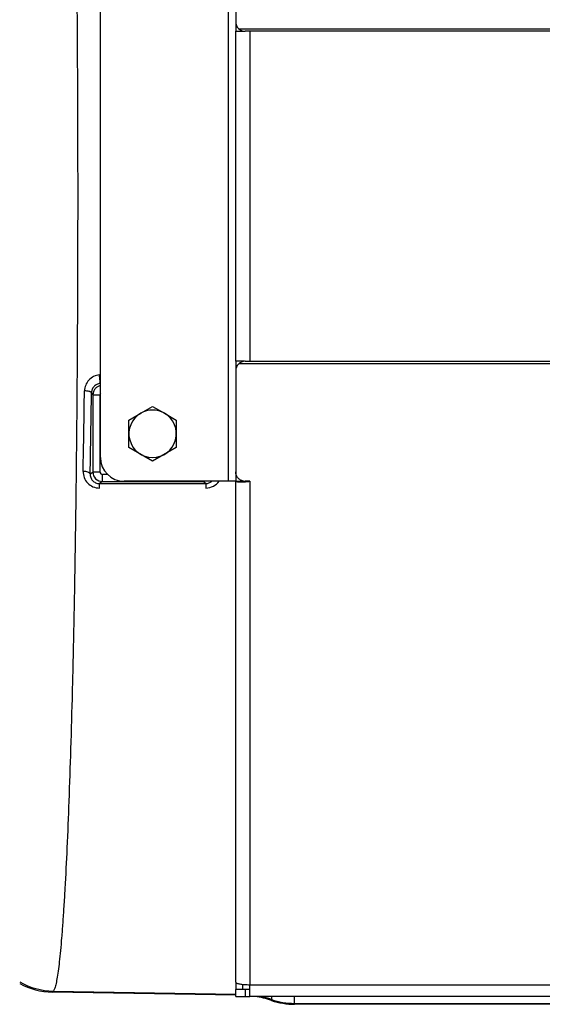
# Model space of a CAD drawing. Extents: x -1680 to 1181, y 8 to 1739.
# Tile 2 of 73: x -922 to -812, y 181 to 388. Entities that reach past the tile are written whole.
import ezdxf

# ---------------------------------------------------------------- set-up
doc = ezdxf.new("R2010")
doc.units = 0
doc.header["$LTSCALE"] = 65.395
doc.layers.add('SG48_1', color=7, linetype='CONTINUOUS')

msp = doc.modelspace()

# ---------------------------------------------------------------- linework, layer by layer
at = {"layer": 'SG48_1', "color": 9, "linetype": 'CONTINUOUS'}
for p, q in [((-877.83, 291.27), (-877.83, 411.27)), ((-875.68, 386.53), (-675.23, 386.53)), ((-873.33, 386.01), (-873.33, 316.53)), ((-675.23, 386.01), (-873.33, 386.01)), ((-674.33, 316.01), (-875.68, 316.01)), ((-873.33, 316.53), (-671.99, 316.53)), ((-906.71, 309.93), (-906.41, 309.47)), ((-906.41, 309.47), (-906.41, 293.22)), ((-906.41, 309.47), (-904.91, 309.47)), ((-904.91, 293.22), (-904.91, 309.47)), ((-906.98, 292.83), (-906.41, 293.22)), ((-904.91, 293.22), (-906.41, 293.22)), ((-904.41, 291.22), (-904.41, 292.72)), ((-903.35, 292.72), (-904.41, 292.72)), ((-904.41, 291.22), (-905.05, 290.79)), ((-904.41, 291.22), (-883.26, 291.22)), ((-883.26, 291.27), (-883.26, 291.22)), ((-882.63, 290.8), (-883.26, 291.22)), ((-873.33, 291.27), (-873.33, 185.29)), ((-873.33, 185.29), (-808.3, 185.29)), ((-914.75, 183.94), (-914.95, 183.74)), ((-914.75, 183.94), (-876.33, 183.27)), ((-868.78, 182.81), (-868.78, 182.18)), ((-863.93, 181.16), (-863.93, 182.81)), ((-868.78, 182.18), (-868.78, 181.97)), ((-863.93, 181.37), (-576.33, 181.37))]:
    msp.add_line(p, q, dxfattribs=at)
at = {"layer": 'SG48_1', "color": 6, "linetype": 'CONTINUOUS'}
for p, q in [((-876.33, 409.3), (-876.33, 388.01)), ((-904.83, 296.27), (-904.83, 406.27)), ((-876.33, 316.53), (-876.33, 386.01)), ((-876.33, 314.53), (-876.33, 293.24)), ((-898.83, 304.16), (-896.33, 305.6)), ((-891.33, 305.6), (-888.83, 304.16)), ((-898.83, 298.38), (-898.83, 304.16)), ((-888.83, 304.16), (-888.83, 298.38)), ((-893.83, 295.5), (-898.83, 298.38)), ((-888.83, 298.38), (-893.83, 295.5)), ((-876.33, 291.27), (-899.83, 291.27)), ((-876.33, 185.81), (-876.33, 291.27)), ((-874.83, 291.16), (-874.83, 291.27)), ((-876.33, 183.06), (-914.95, 183.74)), ((-876.33, 182.81), (-876.33, 184.31)), ((-874.33, 184.31), (-876.33, 184.31)), ((-876.33, 182.81), (-874.33, 182.81)), ((-674.33, 182.81), (-873.33, 182.81)), ((-576.33, 181.16), (-863.93, 181.16))]:
    msp.add_line(p, q, dxfattribs=at)
at = {"layer": 'SG48_1', "color": 2, "linetype": 'CONTINUOUS'}
for p, q in [((-876.33, 388.01), (-876.33, 386.01)), ((-876.33, 386.01), (-874.45, 386.01)), ((-874.83, 386.01), (-874.83, 386.07)), ((-873.33, 386.01), (-874.33, 386.01)), ((-876.33, 316.53), (-876.33, 314.53)), ((-874.45, 316.53), (-876.33, 316.53)), ((-874.83, 316.47), (-874.83, 316.53)), ((-874.33, 316.53), (-873.33, 316.53)), ((-904.83, 311.71), (-904.89, 311.85)), ((-896.33, 305.6), (-893.83, 307.04)), ((-893.83, 307.04), (-891.33, 305.6)), ((-876.33, 293.24), (-876.33, 291.27)), ((-905.05, 290.79), (-882.63, 290.8)), ((-876.33, 291.27), (-874.83, 291.27)), ((-874.83, 291.27), (-874.83, 291.33)), ((-873.33, 291.27), (-874.33, 291.27)), ((-876.33, 185.81), (-876.33, 184.31)), ((-874.83, 184.31), (-874.83, 185.36)), ((-873.33, 182.81), (-873.33, 185.29)), ((-874.33, 184.31), (-874.33, 182.81)), ((-873.33, 184.31), (-874.33, 184.31)), ((-874.33, 182.81), (-873.33, 182.81))]:
    msp.add_line(p, q, dxfattribs=at)
at = {"layer": 'SG48_1', "color": 6, "linetype": 'CONTINUOUS'}
for centre, radius, start, end in [((-874.33, 388.01), 2, 180, 270), ((-874.33, 314.53), 2, 90, 180), ((-893.83, 301.27), 5, 119.9999, 60.0001), ((-899.83, 296.27), 5, 180, 270), ((-874.33, 293.29), 2.03, 253.859, 257.8961), ((-874.33, 293.3), 2.04, 257.9146, 269.9853), ((-914.69, 198.73), 15, 241.568, 269.003), ((-875.25, 163.01), 20.03, 71.1543, 81.3193), ((-863.93, 196.16), 14.99, 251.1441, 269.9998)]:
    msp.add_arc(centre, radius, start, end, dxfattribs=at)
at = {"layer": 'SG48_1', "color": 2, "linetype": 'CONTINUOUS'}
for centre, radius, start, end in [((-3689.12, 347.35), 2781.18, 358.88737, 359.23654), ((-893.83, 301.27), 5, 60.0001, 119.9999), ((-875.32, 308.84), 17.69, 271.7219, 273.4161), ((-875.37, 309.8), 18.64, 273.3947, 276.2816)]:
    msp.add_arc(centre, radius, start, end, dxfattribs=at)
at = {"layer": 'SG48_1', "color": 9, "linetype": 'CONTINUOUS'}
for centre, radius, start, end in [((-3737.16, 347.31), 2830.7, 358.89721, 359.24334), ((-904.41, 293.22), 2, 180.0765, 269.9001), ((-904.41, 293.22), 0.499, 180.0249, 270.1075), ((-883.26, 293.22), 2, 270.0965, 282.8287), ((-914.47, 198.94), 15, 240.6061, 268.9271), ((-875.24, 163.22), 20.03, 71.1689, 78.0147), ((-863.93, 196.38), 15.01, 251.1662, 270.0002)]:
    msp.add_arc(centre, radius, start, end, dxfattribs=at)
for points, knots in [([(-914.75, 518.6), (-914.7, 518.54), (-914.6, 518.39), (-914.48, 518.1), (-914.35, 517.72), (-914.17, 517.03), (-913.96, 515.92), (-913.71, 514.3), (-913.47, 512.31), (-913.23, 509.95), (-912.99, 507.23), (-912.76, 504.14), (-912.53, 500.7), (-912.21, 495.44), (-911.85, 488.04), (-911.45, 478.24), (-911.08, 467.27), (-910.75, 455.22), (-910.45, 442.22), (-910.2, 428.38), (-909.99, 413.83), (-909.82, 398.7), (-909.66, 377.78), (-909.58, 351.27), (-909.66, 324.75), (-909.82, 303.83), (-909.99, 288.71), (-910.2, 274.16), (-910.45, 260.32), (-910.75, 247.31), (-911.08, 235.27), (-911.45, 224.3), (-911.85, 214.49), (-912.21, 207.1), (-912.53, 201.84), (-912.76, 198.4), (-912.99, 195.31), (-913.23, 192.59), (-913.47, 190.22), (-913.71, 188.23), (-913.96, 186.62), (-914.17, 185.51), (-914.35, 184.81), (-914.48, 184.43), (-914.6, 184.15), (-914.7, 183.99), (-914.75, 183.94)], [0, 0, 0, 0, 0.000673, 0.001598, 0.00279, 0.004255, 0.008018, 0.012894, 0.01888, 0.025966, 0.034138, 0.043378, 0.053666, 0.06498, 0.090578, 0.119941, 0.152801, 0.188856, 0.227776, 0.269204, 0.312757, 0.358037, 0.404625, 0.5, 0.595375, 0.641963, 0.687243, 0.730796, 0.772224, 0.811144, 0.847199, 0.880059, 0.909422, 0.93502, 0.946334, 0.956622, 0.965862, 0.974034, 0.98112, 0.987106, 0.991982, 0.995745, 0.99721, 0.998402, 0.999327, 1, 1, 1, 1]), ([(-904.89, 311.85), (-905.13, 311.82), (-905.61, 311.69), (-906.2, 311.25), (-906.6, 310.64), (-906.7, 310.16), (-906.71, 309.93)], [0, 0, 0, 0, 0.254667, 0.506365, 0.754495, 1, 1, 1, 1]), ([(-904.83, 311.41), (-905.05, 311.37), (-905.48, 311.19), (-905.99, 310.74), (-906.33, 310.14), (-906.41, 309.69), (-906.41, 309.47)], [0, 0, 0, 0, 0.250111, 0.500222, 0.750212, 1, 1, 1, 1]), ([(-906.71, 309.93), (-906.71, 309.95), (-906.75, 310.01), (-906.84, 310.07), (-906.99, 310.13), (-907.26, 310.21), (-907.66, 310.27), (-908, 310.29), (-908.18, 310.3)], [0, 0, 0, 0, 0.047509, 0.117529, 0.216655, 0.343834, 0.660452, 1, 1, 1, 1]), ([(-906.98, 292.83), (-907, 292.9), (-907.09, 293.01), (-907.26, 293.11), (-907.53, 293.23), (-907.94, 293.32), (-908.28, 293.35), (-908.46, 293.35)], [0, 0, 0, 0, 0.136078, 0.238691, 0.365564, 0.67354, 1, 1, 1, 1]), ([(-906.98, 292.83), (-906.99, 292.58), (-906.92, 292.06), (-906.52, 291.38), (-905.86, 290.9), (-905.32, 290.79), (-905.05, 290.79)], [0, 0, 0, 0, 0.242773, 0.488514, 0.741064, 1, 1, 1, 1]), ([(-882.63, 290.8), (-882.41, 290.8), (-881.95, 290.89), (-881.55, 291.12), (-881.38, 291.27)], [0, 0, 0, 0, 0.505949, 1, 1, 1, 1])]:
    msp.add_open_spline(points, degree=3, knots=knots, dxfattribs=at)
at = {"layer": 'SG48_1', "color": 2, "linetype": 'CONTINUOUS'}
for points, knots in [([(-905.03, 313.67), (-905.45, 313.62), (-906.28, 313.38), (-907.31, 312.62), (-908, 311.54), (-908.17, 310.71), (-908.18, 310.3)], [0, 0, 0, 0, 0.253345, 0.504563, 0.753213, 1, 1, 1, 1]), ([(-904.89, 311.85), (-904.88, 311.87), (-904.88, 311.92), (-904.88, 312.05), (-904.89, 312.23), (-904.91, 312.47), (-904.94, 312.76), (-904.97, 313.16), (-905.01, 313.47), (-905.03, 313.67)], [0, 0, 0, 0, 0.030388, 0.095768, 0.198897, 0.334976, 0.496042, 0.669008, 1, 1, 1, 1]), ([(-908.46, 293.35), (-908.47, 292.91), (-908.31, 292.01), (-907.58, 290.84), (-906.43, 290.03), (-905.49, 289.84), (-905.03, 289.84)], [0, 0, 0, 0, 0.243033, 0.489643, 0.742442, 1, 1, 1, 1]), ([(-905.03, 289.84), (-905.03, 289.97), (-905.03, 290.15), (-905.03, 290.38), (-905.04, 290.52), (-905.04, 290.63), (-905.04, 290.71), (-905.05, 290.76), (-905.05, 290.78), (-905.05, 290.79)], [0, 0, 0, 0, 0.402533, 0.576695, 0.724617, 0.841672, 0.926271, 0.978232, 1, 1, 1, 1]), ([(-882.63, 290.8), (-882.63, 290.8), (-882.63, 290.77), (-882.63, 290.73), (-882.62, 290.64), (-882.62, 290.53), (-882.62, 290.4), (-882.61, 290.17), (-882.61, 289.98), (-882.61, 289.85)], [0, 0, 0, 0, 0.021599, 0.073204, 0.157364, 0.274042, 0.421792, 0.596089, 1, 1, 1, 1]), ([(-882.61, 289.85), (-882.07, 289.85), (-880.98, 290.11), (-880.14, 290.84), (-879.83, 291.27)], [0, 0, 0, 0, 0.506695, 1, 1, 1, 1]), ([(-876.33, 291.26), (-876.33, 291.26), (-876.31, 291.25), (-876.3, 291.24), (-876.29, 291.24)], [0, 0, 0, 0, 0.174434, 1, 1, 1, 1]), ([(-876.29, 291.24), (-876.28, 291.23), (-876.25, 291.22), (-876.22, 291.22), (-876.2, 291.21)], [0, 0, 0, 0, 0.204467, 1, 1, 1, 1]), ([(-876.2, 291.21), (-876.12, 291.2), (-875.94, 291.18), (-875.48, 291.15), (-875.08, 291.16), (-874.79, 291.17)], [0, 0, 0, 0, 0.157754, 0.382477, 1, 1, 1, 1]), ([(-874.7, 291.3), (-874.73, 291.3), (-874.77, 291.29), (-874.81, 291.28), (-874.83, 291.28), (-874.83, 291.27)], [0, 0, 0, 0, 0.686792, 0.889644, 1, 1, 1, 1]), ([(-874.83, 291.27), (-874.83, 291.27), (-874.83, 291.27), (-874.83, 291.27), (-874.83, 291.27)], [0, 0, 0, 0, 0.548915, 1, 1, 1, 1])]:
    msp.add_open_spline(points, degree=3, knots=knots, dxfattribs=at)
at = {"layer": 'SG48_1', "color": 9, "linetype": 'CONTINUOUS'}
msp.add_open_spline([(-904.83, 309.73), (-904.88, 309.65), (-904.91, 309.56), (-904.91, 309.47)], degree=3, dxfattribs=at)
at = {"layer": 'SG48_1', "color": 6, "linetype": 'CONTINUOUS'}
for points, knots in [([(-874.9, 291.35), (-875.1, 291.41), (-875.49, 291.59), (-875.96, 292.04), (-876.26, 292.6), (-876.33, 293.03), (-876.33, 293.24)], [0, 0, 0, 0, 0.251613, 0.502094, 0.751412, 1, 1, 1, 1]), ([(-876.33, 185.81), (-876.33, 185.77), (-876.28, 185.71), (-876.2, 185.65), (-876.05, 185.58), (-875.8, 185.51), (-875.43, 185.43), (-874.98, 185.37), (-874.27, 185.31), (-873.71, 185.29), (-873.33, 185.29)], [0, 0, 0, 0, 0.0375, 0.065436, 0.100819, 0.194372, 0.316764, 0.464142, 0.631319, 1, 1, 1, 1])]:
    msp.add_open_spline(points, degree=3, knots=knots, dxfattribs=at)
at = {"layer": 'SG48_1', "color": 2, "linetype": 'CONTINUOUS'}
msp.add_open_spline([(-876.33, 291.27), (-876.33, 291.27), (-876.33, 291.26), (-876.33, 291.26)], degree=3, dxfattribs=at)

doc.saveas('drawing.dxf')
